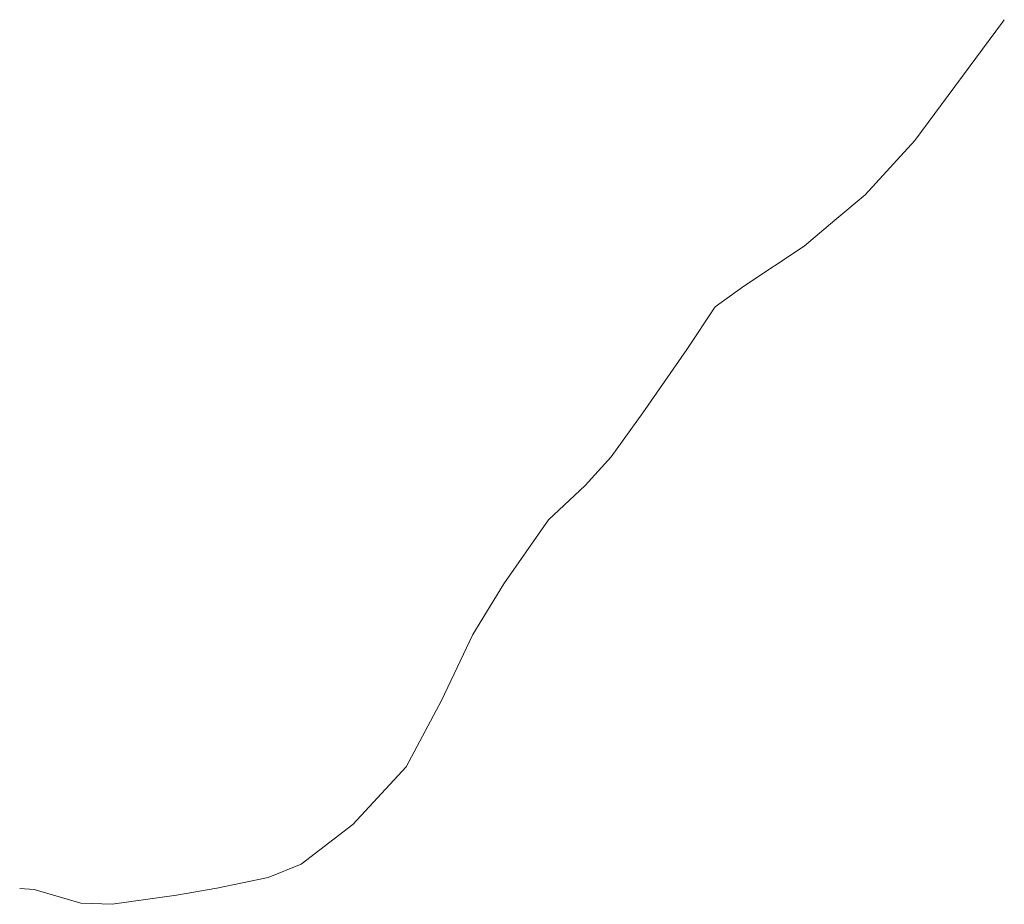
# Model space of a CAD drawing. Header units: metres. Extents: x 66374 to 71914, y 405953 to 412623.
# Tile 10 of 42: x 71516 to 71677, y 406738 to 406882. Entities that reach past the tile are written whole.
import ezdxf

# ---------------------------------------------------------------- set-up
doc = ezdxf.new("R2010")
doc.units = ezdxf.units.M
doc.layers.add('2013-05-24_onderlegger_OVLIJNOBJ', color=252, linetype='Continuous', lineweight=0)

msp = doc.modelspace()

# ---------------------------------------------------------------- linework, layer by layer
at = {"layer": '2013-05-24_onderlegger_OVLIJNOBJ'}
for p, q in [((71676.54, 406881.82), (71662.24, 406862.53)), ((71676.84, 406882.21), (71676.54, 406881.82)), ((71662.24, 406862.53), (71654.15, 406853.66)), ((71654.15, 406853.66), (71649.22, 406849.54)), ((71649.22, 406849.54), (71644.24, 406845.28)), ((71644.24, 406845.28), (71634.37, 406838.75)), ((71634.37, 406838.75), (71629.7, 406835.39)), ((71629.7, 406835.39), (71625.1, 406828.45)), ((71625.1, 406828.45), (71617.96, 406818.11)), ((71617.96, 406818.11), (71612.78, 406810.94)), ((71612.78, 406810.94), (71608.56, 406806.3)), ((71608.56, 406806.3), (71602.56, 406800.67)), ((71602.56, 406800.67), (71595.28, 406790.24)), ((71595.28, 406790.24), (71590.22, 406781.98)), ((71590.22, 406781.98), (71585.15, 406771.23)), ((71585.15, 406771.23), (71579.35, 406760.42)), ((71579.35, 406760.42), (71570.68, 406751.04)), ((71570.68, 406751.04), (71562.26, 406744.54)), ((71562.26, 406744.54), (71556.87, 406742.37)), ((71556.87, 406742.37), (71548.54, 406740.67)), ((71518.77, 406740.45), (71516.4, 406740.61)), ((71526.34, 406738.18), (71518.77, 406740.45)), ((71541.97, 406739.49), (71531.47, 406738.02)), ((71548.54, 406740.67), (71541.97, 406739.49)), ((71531.47, 406738.02), (71526.34, 406738.18))]:
    msp.add_line(p, q, dxfattribs=at)

doc.saveas('drawing.dxf')
